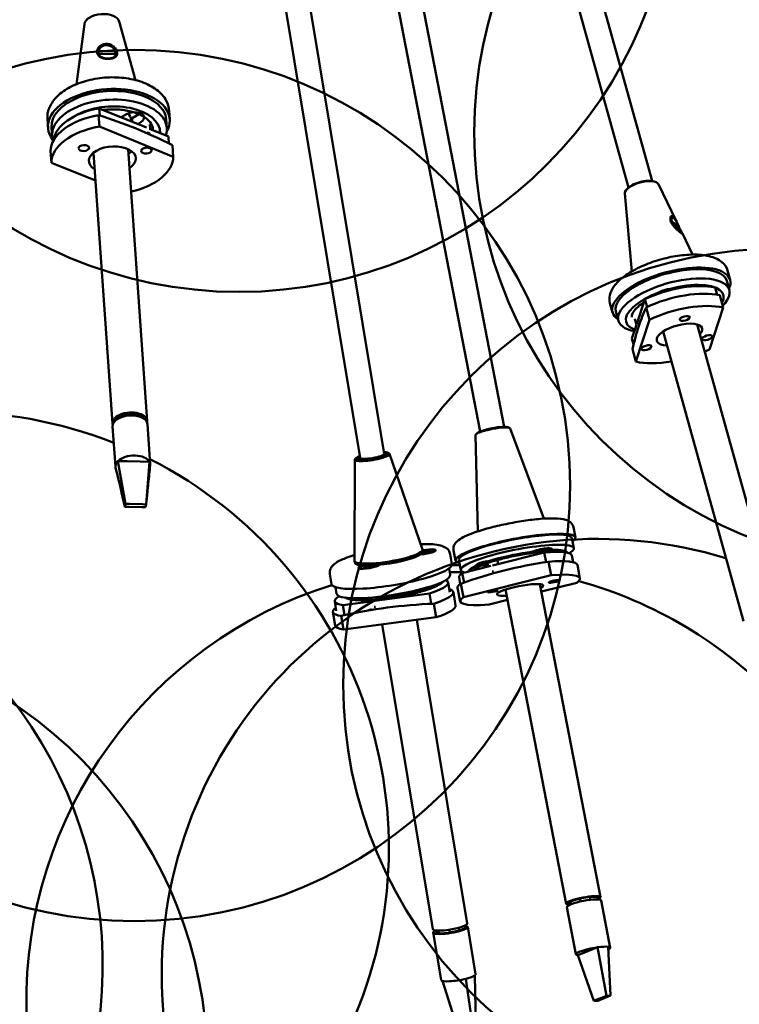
# Model space of a CAD drawing. Header units: millimetres. Extents: x 224 to 3432, y 73 to 2441.
# Tile 24 of 27: x 2882 to 3089, y 1639 to 1921. Entities that reach past the tile are written whole.
import ezdxf

# ---------------------------------------------------------------- set-up
doc = ezdxf.new("R2010")
doc.units = ezdxf.units.MM
doc.header["$LTSCALE"] = 12
doc.layers.add('Widoczne (ISO)', color=7, linetype='Continuous', lineweight=50)

msp = doc.modelspace()

# ---------------------------------------------------------------- linework, layer by layer
at = {"layer": 'Widoczne (ISO)'}
for p, q in [((3014.21, 1803.04), (2920.82, 2286.59)), ((2906.42, 2281.72), (2986.64, 1796.59)), ((3021.09, 1804.37), (2931.67, 2267.28)), ((3056.75, 1873.03), (2964.63, 2205.48)), ((3063.49, 1874.9), (2979.75, 2177.14)), ((2942.23, 2022.23), (2979.73, 1795.45)), ((2900.67, 1919.91), (2898.4, 1902.67)), ((2910.68, 1920.62), (2915.32, 1903.86)), ((2904.74, 1912.22), (2909.61, 1912.19)), ((2909.67, 1911.37), (2904.8, 1911.4)), ((2904.97, 1890.49), (2904.74, 1893.79)), ((2904.94, 1895.74), (2905.08, 1893.68)), ((2918.53, 1890.21), (2904.94, 1895.74)), ((2911.24, 1893.18), (2912.74, 1894.05)), ((2916.66, 1894.23), (2914.35, 1892.9)), ((2916.2, 1894.47), (2916.23, 1893.98)), ((2925.15, 1892.59), (2924.98, 1895.06)), ((2890.24, 1890.15), (2890.06, 1892.62)), ((2891.23, 1890.22), (2891.41, 1887.75)), ((2926.16, 1881.86), (2904.97, 1890.49)), ((2914.13, 1892.54), (2914.17, 1891.98)), ((2914.35, 1892.9), (2914.42, 1891.88)), ((2916.84, 1891.76), (2915.96, 1891.25)), ((2919.44, 1891.13), (2919.53, 1889.8)), ((2924.15, 1892.52), (2924.33, 1890.05)), ((2924.76, 1887.67), (2919.34, 1889.88)), ((2924.76, 1887.67), (2924.9, 1885.68)), ((2925.93, 1885.15), (2926.16, 1881.86)), ((2890.99, 1883.43), (2891.22, 1880.13)), ((2903.27, 1883.01), (2908.71, 1805.28)), ((2913.22, 1884.04), (2918.68, 1805.98)), ((2891.22, 1880.13), (2903.83, 1875)), ((3064.08, 1874.77), (3064.42, 1874.65)), ((3065.34, 1873.98), (3070.32, 1863.7)), ((3055.64, 1871.29), (3057.65, 1848.94)), ((3056.32, 1872.62), (3056.08, 1872.34)), ((3069.16, 1863.26), (3071.14, 1861.87)), ((3069.54, 1864.4), (3069.31, 1864.5)), ((3071.38, 1860.99), (3069.4, 1862.38)), ((3072.18, 1859.84), (3075.12, 1853.78)), ((3085.88, 1846.52), (3085.15, 1849.17)), ((3084.92, 1846.26), (3085.65, 1843.61)), ((3081.55, 1844.29), (3082.11, 1842.27)), ((3083.87, 1838.58), (3082.89, 1842.11)), ((3052.15, 1837.18), (3051.42, 1839.83)), ((3061.42, 1840.97), (3059.08, 1833.85)), ((3061.42, 1840.97), (3062.04, 1838.74)), ((3053.12, 1837.45), (3053.85, 1834.8)), ((3061.8, 1838.63), (3062.78, 1835.1)), ((3079.91, 1826.55), (3083.87, 1838.58)), ((3059.01, 1833.64), (3057.72, 1829.71)), ((3058.53, 1835.35), (3059.01, 1833.63)), ((3062.78, 1835.1), (3058.82, 1823.06)), ((3076.45, 1833.74), (3099.32, 1751.23)), ((3066.65, 1831.68), (3089.68, 1748.56)), ((3057.72, 1829.71), (3058.18, 1828.03)), ((3058.82, 1823.06), (3057.84, 1826.6)), ((2913.29, 1808), (2910.7, 1807.19)), ((2910.7, 1807.19), (2910.72, 1806.91)), ((2911.15, 1807.47), (2911.16, 1807.33)), ((2912.52, 1807.91), (2912.53, 1807.76)), ((2913.32, 1807.6), (2913.29, 1808)), ((2916.18, 1807.7), (2916.18, 1807.73)), ((2916.26, 1807.7), (2916.26, 1807.67)), ((2916.7, 1807.47), (2916.71, 1807.22)), ((2917.02, 1807.1), (2916.7, 1807.47)), ((2908.77, 1804.46), (2909.57, 1792.93)), ((2918.74, 1805.16), (2919.55, 1793.63)), ((3022.24, 1804.22), (3022.63, 1804.01)), ((3022.75, 1803.89), (3032.45, 1778.01)), ((3012.84, 1801.97), (3013.49, 1774.35)), ((3013.2, 1802.47), (3012.91, 1802.13)), ((2987.68, 1796.95), (2988.06, 1796.73)), ((2910.28, 1794.53), (2912.93, 1794.46)), ((2912.49, 1782.26), (2910.28, 1794.53)), ((2912.93, 1794.46), (2916.7, 1794.37)), ((2916.7, 1794.37), (2919.35, 1794.3)), ((2918.43, 1782.11), (2919.35, 1794.3)), ((2978.25, 1794.94), (2978.13, 1765.94)), ((2978.63, 1795.46), (2978.34, 1795.13)), ((2988.21, 1796.58), (2997.66, 1769.16)), ((2912.3, 1781.41), (2911.34, 1785.51)), ((2912.49, 1782.26), (2912.3, 1781.41)), ((2912.3, 1781.41), (2913.39, 1781.38)), ((2913.58, 1782.23), (2912.49, 1782.26)), ((2913.39, 1781.38), (2917.15, 1781.28)), ((2917.35, 1782.13), (2913.58, 1782.23)), ((2917.15, 1781.28), (2918.24, 1781.26)), ((2918.43, 1782.11), (2917.35, 1782.13)), ((2918.24, 1781.26), (2918.43, 1782.11)), ((3041.48, 1772.63), (3040.91, 1775.53)), ((3040.49, 1772.44), (3041.05, 1769.53)), ((2997.75, 1768.63), (2997.67, 1769.11)), ((2998, 1768.69), (2998.28, 1768.57)), ((2998.13, 1768.54), (2998, 1768.69)), ((2998.91, 1768.84), (2998.56, 1768.63)), ((2999.52, 1768.86), (2998.94, 1768.65)), ((2998.97, 1768.6), (2999.89, 1768.77)), ((2999.89, 1768.77), (2999, 1768.57)), ((3001.06, 1768.9), (3001.1, 1768.67)), ((3007.11, 1765.99), (3006.55, 1768.89)), ((3027.53, 1768), (3029.86, 1768.8)), ((3030.95, 1769.11), (3031.18, 1767.94)), ((3031.22, 1769.17), (3031.45, 1768.01)), ((3033.78, 1768.77), (3031.82, 1768.1)), ((3036.31, 1769.01), (3036.41, 1768.46)), ((2978.22, 1765.4), (2978.14, 1765.88)), ((2997.56, 1768.16), (2997.64, 1768.27)), ((2997.59, 1768.2), (2997.76, 1768.26)), ((2997.73, 1768.32), (2997.66, 1768.3)), ((2997.68, 1768.34), (2997.69, 1768.34)), ((2997.71, 1768.36), (2997.73, 1768.32)), ((2997.74, 1768.48), (2997.82, 1768.48)), ((2997.78, 1768.07), (2998.13, 1768.28)), ((2997.81, 1768.3), (2997.86, 1768.12)), ((2998.7, 1768.23), (2998.42, 1768.35)), ((2998.57, 1768.38), (2998.7, 1768.23)), ((2999.53, 1768.43), (2998.87, 1768.43)), ((2998.88, 1768.61), (2998.9, 1768.43)), ((2998.98, 1768.55), (2998.99, 1768.43)), ((2999.91, 1768.6), (2999.11, 1768.54)), ((3006.07, 1764.92), (3005.59, 1767.83)), ((3008.09, 1766.18), (3008.65, 1763.27)), ((3016.13, 1766.03), (3016.47, 1764.27)), ((3032.57, 1768.29), (3017.7, 1764.57)), ((3019.08, 1766.6), (3019.38, 1764.99)), ((3019.15, 1766.2), (3019.88, 1766.29)), ((3032.57, 1768.29), (3033.1, 1765.54)), ((3033.36, 1768.44), (3033.38, 1768.35)), ((3040.52, 1767.46), (3040.89, 1765.51)), ((2978.55, 1765.02), (2978.44, 1765.1)), ((2979.6, 1763.94), (2979.64, 1763.7)), ((2980.74, 1764.12), (2981.66, 1764.29)), ((2981.67, 1764.27), (2980.74, 1764.12)), ((2980.85, 1764.3), (2981.6, 1764.34)), ((2980.98, 1763.99), (2981.65, 1764.21)), ((2981.32, 1764.48), (2981.88, 1764.45)), ((2981.52, 1763.99), (2981.98, 1764.21)), ((2981.69, 1764.32), (2981.71, 1764.26)), ((2981.73, 1764.25), (2981.76, 1764.1)), ((2982.19, 1764.49), (2982.19, 1764.55)), ((2982.23, 1764.55), (2982.28, 1764.4)), ((2982.43, 1764.12), (2982.28, 1764.27)), ((2982.31, 1764.55), (2982.34, 1764.52)), ((2982.44, 1764.29), (2982.43, 1764.12)), ((2983.31, 1764.3), (2982.74, 1764.34)), ((2982.9, 1764.54), (2982.92, 1764.33)), ((2982.93, 1764.46), (2982.94, 1764.33)), ((2982.96, 1764.52), (2983.46, 1764.6)), ((2983.57, 1764.6), (2982.97, 1764.49)), ((2983.78, 1764.48), (2983.03, 1764.45)), ((2985.05, 1764.73), (2985.07, 1764.6)), ((3005.25, 1763.71), (3005.56, 1761.84)), ((3017.26, 1764.46), (3009.05, 1762.41)), ((3016.37, 1764.76), (3015.07, 1764.59)), ((3033.78, 1765.64), (3034.53, 1761.77)), ((3042.81, 1760.87), (3042.06, 1764.75)), ((2971.54, 1759.21), (2971.05, 1762.12)), ((3008.12, 1761.2), (3008.49, 1759.25)), ((3009.05, 1762.41), (3009.58, 1759.69)), ((3034.53, 1761.77), (3009.38, 1755.48)), ((2972.7, 1758.33), (2973, 1756.46)), ((2998.53, 1758.13), (2998.55, 1758.05)), ((3001.42, 1759.07), (3001.43, 1759)), ((3005.03, 1759.69), (3005.49, 1756.9)), ((3008.44, 1754.24), (3007.7, 1758.11)), ((3009.38, 1755.48), (3008.63, 1759.35)), ((3021.45, 1757.66), (3038.86, 1667.52)), ((3031.34, 1759.21), (3048.68, 1669.42)), ((3031.74, 1757.1), (3041.87, 1759.63)), ((2982.3, 1755.3), (2982.45, 1754.37)), ((2999.65, 1756.49), (2983.93, 1754.42)), ((2985.29, 1755.57), (2985.4, 1754.93)), ((2999.65, 1756.49), (3000.11, 1753.7)), ((3007.14, 1753.07), (3006.49, 1756.95)), ((3016.72, 1753.35), (3022.03, 1754.67)), ((2972.47, 1754.31), (2972.93, 1751.52)), ((2983.47, 1754.36), (2974.8, 1753.21)), ((2974.8, 1753.21), (2975.26, 1750.42)), ((3000.92, 1753.59), (3001.56, 1749.71)), ((2972.6, 1747.36), (2971.96, 1751.24)), ((2974.98, 1746.2), (2974.34, 1750.08)), ((3001.56, 1749.71), (2974.98, 1746.2)), ((2996.03, 1748.98), (3010.45, 1661.82)), ((2986.11, 1747.67), (3000.58, 1660.19)), ((3040.01, 1668.08), (3039.71, 1667.54)), ((3039.71, 1667.54), (3039.78, 1667.17)), ((3040.16, 1667.33), (3040.01, 1668.08)), ((3040.06, 1668.13), (3040.07, 1668.11)), ((3040.77, 1668.42), (3040.77, 1668.41)), ((3040.89, 1668.46), (3040.89, 1668.45)), ((3045.59, 1669.46), (3042.79, 1668.99)), ((3042.79, 1668.99), (3042.95, 1668.14)), ((3043.87, 1669.22), (3043.88, 1669.17)), ((3045.2, 1669.4), (3045.2, 1669.43)), ((3045.75, 1668.63), (3045.59, 1669.46)), ((3047.34, 1669.53), (3047.34, 1669.51)), ((3047.83, 1669.4), (3047.95, 1668.75)), ((3048.87, 1668.45), (3051.48, 1654.9)), ((3039.05, 1666.56), (3041.66, 1653)), ((3000.74, 1659.22), (3002.99, 1645.63)), ((3001.41, 1659.84), (3001.48, 1659.39)), ((3001.48, 1659.39), (3002.33, 1659.03)), ((3002.33, 1659.03), (3002.21, 1659.79)), ((3005.37, 1660.06), (3005.51, 1659.23)), ((3005.51, 1659.23), (3008.21, 1659.82)), ((3008.21, 1659.82), (3008.08, 1660.63)), ((3009.77, 1661.22), (3009.86, 1660.67)), ((3010.61, 1660.85), (3012.85, 1647.27)), ((3042.23, 1652.74), (3043.87, 1653.4)), ((3043.87, 1653.4), (3046.21, 1654.34)), ((3046.21, 1654.34), (3047.86, 1655.01)), ((3050.46, 1641.11), (3047.86, 1655.01)), ((3051.61, 1641.17), (3050.92, 1655.16)), ((3046.77, 1639.62), (3042.23, 1652.74)), ((3007.42, 1632.68), (3003.37, 1645.37)), ((3011.96, 1632.69), (3010.12, 1645.98)), ((3012.91, 1633.06), (3012.66, 1646.95)), ((3047.45, 1639.9), (3046.77, 1639.62)), ((3046.77, 1639.62), (3047.92, 1639.68)), ((3049.78, 1640.84), (3047.45, 1639.9)), ((3047.92, 1639.68), (3048.6, 1639.95)), ((3048.6, 1639.95), (3050.93, 1640.89)), ((3050.46, 1641.11), (3049.78, 1640.84)), ((3051.61, 1641.17), (3050.46, 1641.11)), ((3050.93, 1640.89), (3051.61, 1641.17))]:
    msp.add_line(p, q, dxfattribs=at)
for centre in [(2945.02, 1968.07), (3137.5, 1888.82), (2914.96, 1787.52), (3099.88, 1730.47)]:
    msp.add_circle(centre, 125, dxfattribs=at)
for centre, radius, start, end in [((2862.97, 1683.56), 125, 68.3439, 63.138), ((2780.92, 1649.77), 125, 89.3636, 45.8626), ((3047.88, 1647.17), 125, 72.8846, 67.258), ((3009.04, 1639.66), 125, 90.3006, 91.3746), ((3009.04, 1639.66), 123, 89.8292, 91.68), ((3009.04, 1639.66), 125, 107.4039, 41.9029), ((3009.04, 1639.66), 125, 43.7969, 74.495), ((2810.97, 1620.93), 125, 91.8736, 62.8723)]:
    msp.add_arc(centre, radius, start, end, dxfattribs=at)
for centre, major_axis, ratio, start_param, end_param in [((2905.69, 1919.94), (-5.04, -0.35), 0.56481, 3.255914, 6.168864), ((2907.2, 1911.79), (-2.47, 0.41), 0.817721, 3.537009, 6.275886), ((2907.2, 1911.79), (-2.47, 0.41), 0.817721, 0.395416, 0.788536), ((2907.2, 1911.79), (2.47, -0.41), 0.817721, 5.882766, 6.275886), ((2907.69, 1891.37), (-17.46, -1.22), 0.56481, 2.787371, 6.637407), ((2907.87, 1888.9), (16.46, 1.15), 0.56481, 6.05844, 9.581549), ((2907.69, 1891.37), (16.46, 1.15), 0.56481, 0, 3.141593), ((2907.93, 1888.07), (14.46, 1.01), 0.56481, 6.22863, 8.567107), ((2908.46, 1884.29), (-17.46, -1.22), 0.56481, 4.887494, 6.246924), ((2908.29, 1886.76), (-16.46, -1.15), 0.56481, 4.877434, 6.180771), ((2914.79, 1892.91), (2.99, 0.21), 0.56481, 5.425439, 8.567032), ((2907.64, 1892.08), (6.48, 0.45), 0.56481, 0, 0.508498), ((2914.62, 1895.38), (-2.99, -0.21), 0.56481, 2.283847, 2.322497), ((2908.69, 1881), (-17.46, -1.22), 0.56481, 4.887494, 6.246924), ((2918.15, 1887.98), (-1.5, -0.1), 0.56481, 3.641918, 4.350907), ((2908.69, 1881), (-6.73, -0.47), 0.56481, 2.347615, 6.958569), ((2908.41, 1885.04), (6.73, 0.47), 0.56481, 3.701333, 3.816976), ((2908.41, 1885.04), (6.73, 0.47), 0.56481, 5.489207, 5.723445), ((2908.69, 1881), (17.46, 1.22), 0.56481, 4.986188, 6.246924), ((3060.53, 1872.49), (-4.87, -1.35), 0.400825, 3.214575, 6.210203), ((3060.46, 1872.75), (-4.53, -1.25), 0.400825, 3.684305, 5.740473), ((3070.27, 1862.12), (-0.98, 2.3), 0.28807, 4.481879, 7.220756), ((3070.27, 1862.12), (-0.98, 2.3), 0.28807, 1.340286, 1.409466), ((3070.27, 1862.12), (0.98, -2.3), 0.28807, 0.54445, 0.93757), ((3069.02, 1841.85), (15.9, 4.41), 0.400825, 0, 3.141593), ((3069.02, 1841.85), (-16.86, -4.67), 0.400825, 2.8019, 6.622878), ((3069.75, 1839.2), (15.9, 4.41), 0.400825, 5.664336, 10.096045), ((3070, 1838.31), (-13.96, -3.87), 0.400825, 2.758444, 6.789309), ((3069.63, 1837), (-15.9, -4.41), 0.400825, 3.76142, 5.14097), ((3070.37, 1834.35), (16.86, 4.67), 0.400825, 0.629887, 1.989317), ((3067.64, 1842.54), (2.89, 0.8), 0.400825, 0.616131, 2.58576), ((3071.35, 1830.82), (16.86, 4.67), 0.400825, 0.629887, 1.989317), ((3071.35, 1830.82), (-6.5, -1.8), 0.400825, 2.576773, 7.163645), ((3071.35, 1830.82), (-16.86, -4.67), 0.400825, 1.902662, 1.989317), ((3071.35, 1830.82), (-16.86, -4.67), 0.400825, 0.629887, 1.322636), ((2913.7, 1805.63), (4.99, 0.35), 0.56481, 6.136555, 9.571409), ((2913.75, 1804.81), (-4.99, -0.35), 0.56481, 3.141593, 6.283185), ((2913.7, 1805.63), (4.29, 0.3), 0.56481, 0.355663, 2.78593), ((2913.7, 1805.63), (4.24, 0.3), 0.56481, 2.317067, 2.744508), ((2913.67, 1806.04), (3.79, 0.27), 0.56481, 2.455728, 2.551614), ((2913.7, 1805.63), (4.24, 0.3), 0.56481, 0.74627, 1.627664), ((2913.67, 1806.04), (3.79, 0.27), 0.56481, 0.352918, 0.685864), ((3017.8, 1802.91), (-4.96, -0.96), 0.166658, 3.169767, 6.255011), ((3017.75, 1803.19), (4.61, 0.89), 0.166658, 0.200871, 2.940721), ((2983.19, 1796.02), (4.64, 0.77), 0.18132, 2.410853, 7.013925), ((2983.19, 1796.02), (-3.9, -0.64), 0.18132, 5.801199, 9.906764), ((2914.56, 1793.28), (-4.99, -0.35), 0.56481, 5.704168, 6.380054), ((2914.56, 1793.28), (4.99, 0.35), 0.56481, 0.244016, 2.562575), ((2914.56, 1793.28), (4.99, 0.35), 0.56481, 6.185329, 6.527202), ((2983.23, 1795.73), (-4.98, -0.82), 0.18132, 6.063781, 9.644183), ((2983.23, 1795.73), (-3.6, -0.6), 0.18132, 5.96464, 6.252242), ((2983.19, 1796.02), (3.45, 0.57), 0.18132, 3.141593, 6.283185), ((2983.23, 1795.73), (3.6, 0.6), 0.18132, 0.030943, 0.318545), ((3024.29, 1769.31), (-17.18, -3.32), 0.166658, 2.8019, 6.622878), ((3024.29, 1769.31), (16.2, 3.13), 0.166658, 0, 3.141593), ((2987.9, 1767.5), (9.77, 1.62), 0.18132, 3.110858, 6.313919), ((2998.35, 1768.46), (3.11, 0.51), 0.18132, 4.251813, 8.032761), ((2998.35, 1768.46), (2.71, 0.45), 0.18132, 4.238678, 8.059111), ((2999.1, 1768.65), (-0.21, -0.035), 0.18132, 5.533388, 7.160336), ((2998.39, 1768.22), (2.71, 0.45), 0.18132, 6.205552, 6.283185), ((3024.85, 1766.4), (16.2, 3.13), 0.166658, 5.843831, 9.753731), ((3025.04, 1765.42), (-14.23, -2.75), 0.166658, 3.162898, 6.210966), ((3031.82, 1768.78), (2.95, 0.57), 0.166658, 5.408578, 8.55017), ((3024.32, 1764.33), (16.2, 3.13), 0.166658, 0, 1.004134), ((2987.98, 1767.01), (9.77, 1.62), 0.18132, 3.141593, 6.283185), ((2988, 1766.91), (-9.67, -1.6), 0.18132, 0.185437, 2.956156), ((2997.5, 1768.33), (0.21, 0.035), 0.18132, 5.792532, 6.621381), ((2997.48, 1768.52), (-0.123, 0.35), 0.498169, 3.898551, 3.998868), ((2997.6, 1768.26), (0.21, 0.035), 0.18132, 5.533388, 7.160336), ((2997.96, 1768.53), (0.21, 0.035), 0.18132, 3.962591, 5.58954), ((2997.96, 1768.74), (0.246, -0.294), 0.001398, 0.156671, 0.812979), ((2998.32, 1768.3), (-0.21, -0.035), 0.18132, 4.221735, 5.848684), ((2998.31, 1768.81), (0.129, 0.368), 0.159825, 3.393602, 4.04991), ((2998.37, 1768.62), (0.21, 0.035), 0.18132, 4.221735, 5.848684), ((2998.67, 1768.57), (-0.135, -0.365), 0.091707, 5.313221, 5.625911), ((2998.73, 1768.38), (-0.21, -0.035), 0.18132, 3.962591, 5.58954), ((2999.07, 1768.84), (0.086, -0.358), 0.520174, 5.336719, 5.457536), ((2999.19, 1768.59), (-0.21, -0.035), 0.18132, 5.792532, 7.41948), ((3024.85, 1766.4), (6.87, 1.33), 0.166658, 1.1391, 2.347673), ((3024.88, 1761.43), (17.18, 3.32), 0.166658, 0, 0.994074), ((2988.8, 1762.06), (-17.27, -2.85), 0.18132, 0, 3.141593), ((2982.31, 1764.39), (3.11, 0.51), 0.18132, 2.157418, 6.045879), ((2982.31, 1764.39), (2.71, 0.45), 0.18132, 2.144283, 6.059014), ((2982.35, 1764.15), (-2.71, -0.45), 0.18132, 0, 0.077633), ((2981.48, 1764.29), (0.21, 0.035), 0.18132, 5.643554, 7.270502), ((2981.46, 1764.48), (-0.09, 0.357), 0.518686, 3.929578, 4.029402), ((2981.52, 1764.21), (0.21, 0.035), 0.18132, 5.384409, 7.011358), ((2982.04, 1764.5), (0.21, 0.035), 0.18132, 3.813613, 5.440561), ((2982.16, 1764.21), (-0.21, -0.035), 0.18132, 4.072757, 5.699705), ((2982.04, 1764.7), (0.246, -0.299), 0.062155, 5.432335, 6.088643), ((2982.4, 1764.76), (0.135, 0.365), 0.099061, 3.358159, 4.014467), ((2982.46, 1764.57), (0.21, 0.035), 0.18132, 4.072757, 5.267406), ((2982.52, 1764.48), (-0.138, -0.36), 0.029035, 5.275765, 5.845641), ((2982.58, 1764.29), (-0.21, -0.035), 0.18132, 3.813613, 5.440561), ((2983.11, 1764.57), (-0.21, -0.035), 0.18132, 5.517991, 7.011358), ((2983.14, 1764.5), (-0.21, -0.035), 0.18132, 5.643554, 7.270502), ((2983.08, 1764.76), (0.051, -0.364), 0.523925, 5.373808, 5.474323), ((2982.35, 1764.15), (2.71, 0.45), 0.18132, 6.205552, 6.283185), ((3015.99, 1765.25), (-2.95, -0.57), 0.166658, 4.617687, 7.502973), ((2989.28, 1759.15), (16.28, 2.69), 0.18132, 3.141593, 6.283185), ((2988.75, 1757), (16.28, 2.69), 0.18132, 5.415692, 6.552639), ((3024.32, 1764.33), (-16.2, -3.13), 0.166658, 5.90777, 6.283185), ((3018.29, 1762.74), (-1.47, -0.28), 0.166658, 4.868614, 5.184883), ((3025.63, 1757.56), (17.18, 3.32), 0.166658, 5.91783, 7.27726), ((2989.45, 1758.17), (-14.3, -2.36), 0.18132, 0.20241, 2.939182), ((2998.02, 1758.23), (1.48, 0.24), 0.18132, 4.489683, 6.094976), ((2989.23, 1754.09), (17.27, 2.85), 0.18132, 5.425752, 6.622878), ((3024.88, 1761.43), (-17.18, -3.32), 0.166658, 5.91783, 6.283185), ((3025.63, 1757.56), (-6.63, -1.28), 0.166658, 2.640486, 7.204931), ((2988.75, 1757), (-16.28, -2.69), 0.18132, 5.857241, 6.795242), ((2982.91, 1754.7), (-1.48, -0.24), 0.18132, 5.061388, 7.553929), ((2988.75, 1757), (-6.91, -1.14), 0.18132, 1.023516, 2.400938), ((2989.6, 1757.21), (5.92, 0.98), 0.18132, 4.287302, 5.137476), ((3025.63, 1757.56), (-17.18, -3.32), 0.166658, 5.91783, 7.27726), ((2989.23, 1754.09), (-17.27, -2.85), 0.18132, 5.943493, 6.785182), ((2984.19, 1753.05), (-1.48, -0.24), 0.18132, 1.234944, 1.551213), ((2989.87, 1750.21), (17.27, 2.85), 0.18132, 5.425752, 6.283185), ((2989.87, 1750.21), (-17.27, -2.85), 0.18132, 0, 0.501997), ((3043.77, 1668.47), (4.91, 0.95), 0.166658, 5.695203, 10.01276), ((3043.96, 1667.5), (-4.91, -0.95), 0.166658, 3.141593, 6.283185), ((3043.77, 1668.47), (4.22, 0.82), 0.166658, 6.027591, 9.680372), ((3043.77, 1668.47), (4.17, 0.81), 0.166658, 1.776606, 2.658), ((3043.68, 1668.96), (-3.73, -0.72), 0.166658, 0.21065, 0.226031), ((3043.77, 1668.47), (4.17, 0.81), 0.166658, 0.20581, 1.087204), ((3043.68, 1668.96), (3.73, 0.72), 0.166658, 6.057154, 6.072535), ((3005.51, 1661), (4.93, 0.82), 0.18132, 3.141593, 6.283185), ((3005.67, 1660.03), (-4.93, -0.82), 0.18132, 5.724528, 9.983435), ((3005.67, 1660.03), (-4.19, -0.69), 0.18132, 0.620234, 1.501628), ((3005.67, 1660.03), (4.19, 0.69), 0.18132, 5.332623, 6.214017), ((3046.57, 1653.95), (-4.91, -0.95), 0.166658, 4.415945, 6.734504), ((3046.57, 1653.95), (-4.91, -0.95), 0.166658, 3.592911, 4.415945), ((3046.57, 1653.95), (4.91, 0.95), 0.166658, 5.784321, 6.734504), ((3007.92, 1646.45), (4.93, 0.82), 0.18132, 5.968508, 6.283185), ((3007.92, 1646.45), (-4.93, -0.82), 0.18132, 0, 2.003882), ((3007.92, 1646.45), (4.93, 0.82), 0.18132, 5.145475, 5.968508)]:
    msp.add_ellipse(centre, major_axis=major_axis, ratio=ratio, start_param=start_param, end_param=end_param, dxfattribs=at)
for centre, major_axis, ratio in [((2900.51, 1884.33), (-1.5, -0.1), 0.56481), ((2918.46, 1883.62), (-1.5, -0.1), 0.56481), ((3072.87, 1835.46), (-1.45, -0.4), 0.400825), ((3079.3, 1829.94), (-1.45, -0.4), 0.400825), ((3061.87, 1827.06), (-1.45, -0.4), 0.400825), ((3035.33, 1759.98), (1.47, 0.28), 0.166658), ((3017.74, 1757.22), (1.47, 0.28), 0.166658)]:
    msp.add_ellipse(centre, major_axis=major_axis, ratio=ratio, dxfattribs=at)
for points, knots in [([(2904.28, 1911.87), (2904.29, 1911.7), (2904.32, 1911.53), (2904.5, 1911.08), (2904.7, 1910.83), (2905.05, 1910.57), (2905.15, 1910.51), (2905.53, 1910.3), (2905.88, 1910.17), (2906.58, 1910.01), (2906.93, 1909.96), (2907.74, 1909.93), (2908.21, 1909.97), (2908.98, 1910.15), (2909.28, 1910.27), (2909.61, 1910.5), (2909.7, 1910.58), (2909.96, 1910.86), (2910.07, 1911.09), (2910.15, 1911.67), (2910.09, 1912.01), (2909.73, 1912.78), (2909.43, 1913.17), (2908.81, 1913.69), (2908.48, 1913.9), (2907.77, 1914.17), (2907.39, 1914.24), (2906.68, 1914.25), (2906.31, 1914.18), (2905.73, 1913.96), (2905.51, 1913.84), (2905.03, 1913.5), (2904.8, 1913.25), (2904.48, 1912.75), (2904.38, 1912.51), (2904.29, 1912.14), (2904.28, 1912), (2904.28, 1911.87)], [-1.504256, -1.504256, -1.504256, -1.504256, -1.444649, -1.444649, -1.341108, -1.341108, -1.30597, -1.30597, -1.208059, -1.208059, -1.12742, -1.12742, -1.012024, -1.012024, -0.914325, -0.914325, -0.86858, -0.86858, -0.772667, -0.772667, -0.656304, -0.656304, -0.537522, -0.537522, -0.447771, -0.447771, -0.358019, -0.358019, -0.268268, -0.268268, -0.207518, -0.207518, -0.116042, -0.116042, -0.044632, -0.044632, 0, 0, 0, 0]), ([(2909.24, 1910.56), (2909.17, 1910.49), (2909.08, 1910.43), (2908.8, 1910.26), (2908.54, 1910.16), (2907.94, 1910.03), (2907.58, 1910.01), (2906.98, 1910.03), (2906.73, 1910.06), (2906.17, 1910.18), (2905.88, 1910.28), (2905.55, 1910.45), (2905.47, 1910.5), (2905.37, 1910.56), (2905.36, 1910.58), (2905.34, 1910.59)], [0.8718372, 0.8718372, 0.8718372, 0.8718372, 0.914325, 0.914325, 1.0120237, 1.0120237, 1.1274203, 1.1274203, 1.2080586, 1.2080586, 1.3059698, 1.3059698, 1.3411084, 1.3411084, 1.3484576, 1.3484576, 1.3484576, 1.3484576]), ([(2890.06, 1892.62), (2889.99, 1893.69), (2890.17, 1894.76), (2890.99, 1896.88), (2891.67, 1897.91), (2893.53, 1899.89), (2894.77, 1900.82), (2897.64, 1902.42), (2899.28, 1903.08), (2902.78, 1904.07), (2904.62, 1904.4), (2908.34, 1904.7), (2910.21, 1904.67), (2913.81, 1904.25), (2915.54, 1903.87), (2918.72, 1902.75), (2920.16, 1902.01), (2922.54, 1900.21), (2923.51, 1899.15), (2924.62, 1897.04), (2924.91, 1896.06), (2924.98, 1895.06)], [3.905836, 3.905836, 3.905836, 3.905836, 4.16664, 4.16664, 4.453038, 4.453038, 4.781968, 4.781968, 5.122395, 5.122395, 5.459585, 5.459585, 5.794926, 5.794926, 6.131774, 6.131774, 6.472033, 6.472033, 6.803443, 6.803443, 7.047429, 7.047429, 7.047429, 7.047429]), ([(2904.74, 1893.79), (2908.33, 1892.69), (2911.88, 1891.4), (2918.71, 1888.62), (2922.28, 1887.01), (2925.93, 1885.15)], [35.882115, 35.882115, 35.882115, 35.882115, 37.196513, 37.196513, 38.510912, 38.510912, 38.510912, 38.510912]), ([(2906.1, 1895.27), (2906.14, 1895.27), (2906.17, 1895.28), (2907.54, 1895.44), (2908.89, 1895.49), (2911.52, 1895.35), (2912.79, 1895.16), (2915.11, 1894.58), (2916.15, 1894.19), (2917.91, 1893.27), (2918.62, 1892.75), (2919.69, 1891.63), (2920.04, 1891.04), (2920.28, 1890.23), (2920.32, 1889.99), (2920.34, 1889.75)], [4.476472, 4.476472, 4.476472, 4.476472, 4.484795, 4.484795, 4.79322, 4.79322, 5.101166, 5.101166, 5.406364, 5.406364, 5.708634, 5.708634, 6.021845, 6.021845, 6.152041, 6.152041, 6.152041, 6.152041]), ([(2915.8, 1893.74), (2915.74, 1893.86), (2915.71, 1894), (2915.75, 1894.25), (2915.81, 1894.37), (2915.91, 1894.5), (2915.93, 1894.51), (2915.94, 1894.53)], [-0.6296073, -0.6296073, -0.6296073, -0.6296073, -0.5570692, -0.5570692, -0.489462, -0.489462, -0.4814572, -0.4814572, -0.4814572, -0.4814572]), ([(3070.55, 1863.2), (3070.52, 1863.26), (3070.49, 1863.33), (3070.32, 1863.7), (3070.18, 1863.99), (3069.88, 1864.47), (3069.72, 1864.64), (3069.43, 1864.84), (3069.28, 1864.88), (3069.06, 1864.82), (3068.97, 1864.76), (3068.81, 1864.54), (3068.75, 1864.36), (3068.73, 1863.92), (3068.75, 1863.7), (3068.86, 1863.32), (3068.91, 1863.18), (3068.98, 1863.03)], [-0.5559097, -0.5559097, -0.5559097, -0.5559097, -0.5375221, -0.5375221, -0.4477707, -0.4477707, -0.3580194, -0.3580194, -0.2682681, -0.2682681, -0.2075181, -0.2075181, -0.116042, -0.116042, -0.0446315, -0.0446315, 0, 0, 0, 0]), ([(3068.98, 1863.03), (3069.06, 1862.84), (3069.17, 1862.64), (3069.53, 1862.09), (3069.82, 1861.75), (3070.21, 1861.34), (3070.31, 1861.24), (3070.68, 1860.88), (3070.97, 1860.62), (3071.45, 1860.22), (3071.65, 1860.07), (3072.02, 1859.81), (3072.15, 1859.72), (3072.23, 1859.74), (3072.2, 1859.81), (3072.11, 1859.99), (3072.06, 1860.06), (3071.91, 1860.32), (3071.77, 1860.56), (3071.46, 1861.14), (3071.29, 1861.48), (3071.12, 1861.85)], [-1.5042559, -1.5042559, -1.5042559, -1.5042559, -1.4446488, -1.4446488, -1.3411084, -1.3411084, -1.3059698, -1.3059698, -1.2080586, -1.2080586, -1.1274203, -1.1274203, -1.0120237, -1.0120237, -0.914325, -0.914325, -0.86858, -0.86858, -0.7726667, -0.7726667, -0.6722714, -0.6722714, -0.6722714, -0.6722714]), ([(3051.42, 1839.83), (3051.21, 1840.57), (3051.21, 1841.36), (3051.57, 1843.01), (3051.98, 1843.84), (3053.3, 1845.68), (3054.33, 1846.66), (3056.83, 1848.51), (3058.31, 1849.37), (3061.5, 1850.88), (3063.2, 1851.54), (3066.68, 1852.62), (3068.46, 1853.04), (3071.96, 1853.62), (3073.68, 1853.77), (3076.94, 1853.79), (3078.47, 1853.64), (3081.26, 1852.98), (3082.51, 1852.46), (3084.27, 1851), (3084.88, 1850.15), (3085.15, 1849.17)], [2.789822, 2.789822, 2.789822, 2.789822, 2.996913, 2.996913, 3.249693, 3.249693, 3.597646, 3.597646, 3.949466, 3.949466, 4.287679, 4.287679, 4.621526, 4.621526, 4.95696, 4.95696, 5.301001, 5.301001, 5.660488, 5.660488, 5.931415, 5.931415, 5.931415, 5.931415]), ([(3057.71, 1835.85), (3057.62, 1836.17), (3057.66, 1836.62), (3058.37, 1837.76), (3058.83, 1838.29), (3059.93, 1839.25), (3060.49, 1839.67), (3061.13, 1840.08)], [1.8882416, 1.8882416, 1.8882416, 1.8882416, 2.3035403, 2.3035403, 2.585168, 2.585168, 2.7996558, 2.7996558, 2.7996558, 2.7996558]), ([(3057.84, 1826.6), (3058.41, 1829.06), (3059.02, 1831.26), (3060.3, 1835.13), (3061.01, 1836.98), (3061.8, 1838.63)], [35.882115, 35.882115, 35.882115, 35.882115, 37.196513, 37.196513, 38.510912, 38.510912, 38.510912, 38.510912]), ([(2919.54, 1793.35), (2919.36, 1791.6), (2919.19, 1789.85), (2918.92, 1787.24), (2918.83, 1786.37), (2918.7, 1785.08), (2918.66, 1784.65), (2918.59, 1784.03), (2918.57, 1783.83), (2918.55, 1783.54), (2918.54, 1783.45), (2918.53, 1783.33), (2918.52, 1783.29), (2918.52, 1783.22), (2918.52, 1783.2), (2918.52, 1783.18)], [0, 0, 0, 0, 0.644778, 0.644778, 0.967401, 0.967401, 1.129287, 1.129287, 1.211266, 1.211266, 1.253485, 1.253485, 1.275461, 1.275461, 1.298236, 1.298236, 1.298236, 1.298236]), ([(3006.55, 1768.89), (3006.48, 1769.26), (3006.5, 1769.64), (3006.67, 1770.34), (3006.83, 1770.64), (3007.3, 1771.31), (3007.64, 1771.6), (3009.05, 1772.65), (3010.46, 1773.28), (3013.6, 1774.41), (3015.09, 1774.87), (3018.27, 1775.72), (3019.94, 1776.12), (3023.32, 1776.82), (3025.04, 1777.12), (3028.36, 1777.62), (3029.97, 1777.81), (3032.94, 1778.06), (3034.31, 1778.11), (3036.77, 1778.06), (3037.8, 1777.97), (3039.13, 1777.55), (3039.51, 1777.4), (3040.11, 1776.95), (3040.3, 1776.77), (3040.67, 1776.26), (3040.84, 1775.91), (3040.91, 1775.53)], [1.794579, 1.794579, 1.794579, 1.794579, 1.87183, 1.87183, 1.963445, 1.963445, 2.127195, 2.127195, 2.61283, 2.61283, 2.9567, 2.9567, 3.286548, 3.286548, 3.613332, 3.613332, 3.94106, 3.94106, 4.275272, 4.275272, 4.638455, 4.638455, 4.787314, 4.787314, 4.857463, 4.857463, 4.936172, 4.936172, 4.936172, 4.936172]), ([(3005.59, 1767.83), (3005.52, 1768.22), (3005.36, 1768.59), (3004.92, 1769.22), (3004.63, 1769.46), (3003.85, 1769.99), (3003.35, 1770.16), (3001.51, 1770.63), (2999.92, 1770.74), (2997.69, 1770.72), (2997.41, 1770.72), (2997.12, 1770.71)], [4.7995306, 4.7995306, 4.7995306, 4.7995306, 4.8858439, 4.8858439, 4.9899306, 4.9899306, 5.1871726, 5.1871726, 5.657138, 5.657138, 5.7227518, 5.7227518, 5.7227518, 5.7227518]), ([(2998.88, 1768.73), (2998.88, 1768.75), (2998.88, 1768.76), (2998.88, 1768.79), (2998.89, 1768.81), (2998.9, 1768.83), (2998.9, 1768.83), (2998.91, 1768.84)], [0.04758377, 0.04758377, 0.04758377, 0.04758377, 0.05181414, 0.05181414, 0.05697832, 0.05697832, 0.06215096, 0.06215096, 0.06215096, 0.06215096]), ([(3037.26, 1768.45), (3037.26, 1768.45), (3037.26, 1768.46), (3037.2, 1768.54), (3037.15, 1768.65), (3037.13, 1768.77)], [3.9619127, 3.9619127, 3.9619127, 3.9619127, 3.96761883, 3.96761883, 4.03793912, 4.03793912, 4.03793912, 4.03793912]), ([(2978.14, 1767.57), (2976.87, 1767.18), (2975.75, 1766.77), (2973.62, 1765.84), (2972.71, 1765.37), (2971.7, 1764.34), (2971.46, 1764.05), (2971.08, 1763.23), (2970.96, 1762.67), (2971.05, 1762.12)], [7.0179021, 7.0179021, 7.0179021, 7.0179021, 7.3224271, 7.3224271, 7.6967615, 7.6967615, 7.8189424, 7.8189424, 7.9411233, 7.9411233, 7.9411233, 7.9411233]), ([(2997.79, 1768.08), (2997.75, 1768.07), (2997.7, 1768.07), (2997.62, 1768.06), (2997.58, 1768.06), (2997.51, 1768.06), (2997.49, 1768.06), (2997.47, 1768.06)], [4.4983991, 4.4983991, 4.4983991, 4.4983991, 4.5819159, 4.5819159, 4.6689693, 4.6689693, 4.7193272, 4.7193272, 4.7193272, 4.7193272]), ([(2998.2, 1768.45), (2998.21, 1768.43), (2998.21, 1768.4), (2998.22, 1768.36), (2998.22, 1768.34), (2998.23, 1768.32)], [-2.79635517, -2.79635517, -2.79635517, -2.79635517, -2.79003986, -2.79003986, -2.78334714, -2.78334714, -2.78334714, -2.78334714]), ([(2999.86, 1768.58), (2999.84, 1768.57), (2999.83, 1768.56), (2999.8, 1768.54), (2999.78, 1768.53), (2999.73, 1768.51), (2999.71, 1768.5), (2999.66, 1768.48), (2999.63, 1768.47), (2999.57, 1768.45), (2999.55, 1768.44), (2999.52, 1768.43)], [2.9234099, 2.9234099, 2.9234099, 2.9234099, 3.0105873, 3.0105873, 3.0977647, 3.0977647, 3.1849421, 3.1849421, 3.2721194, 3.2721194, 3.3489511, 3.3489511, 3.3489511, 3.3489511]), ([(2999.86, 1768.58), (2999.86, 1768.58), (2999.86, 1768.59), (2999.88, 1768.59), (2999.9, 1768.6), (2999.91, 1768.6)], [0.055965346, 0.055965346, 0.055965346, 0.055965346, 0.056978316, 0.056978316, 0.062150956, 0.062150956, 0.062150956, 0.062150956]), ([(3012.58, 1764.03), (3012.59, 1764), (3012.59, 1763.96), (3012.61, 1763.68), (3012.52, 1763.52), (3012.49, 1763.47), (3012.52, 1763.52), (3012.76, 1763.72), (3013.02, 1763.89), (3013.86, 1764.34), (3014.51, 1764.62), (3016.17, 1765.25), (3017.2, 1765.59), (3019.53, 1766.26), (3020.83, 1766.59), (3023.53, 1767.21), (3024.95, 1767.49), (3027.73, 1767.96), (3029.09, 1768.16), (3031.63, 1768.45), (3032.81, 1768.54), (3034.81, 1768.61), (3035.66, 1768.59), (3036.49, 1768.51), (3036.67, 1768.49), (3036.82, 1768.46)], [0.894481, 0.894481, 0.894481, 0.894481, 0.914915, 0.914915, 1.059681, 1.059681, 1.194385, 1.194385, 1.39531, 1.39531, 1.664505, 1.664505, 1.965865, 1.965865, 2.277599, 2.277599, 2.592473, 2.592473, 2.907576, 2.907576, 3.220246, 3.220246, 3.524211, 3.524211, 3.621576, 3.621576, 3.621576, 3.621576]), ([(2981.53, 1764), (2981.49, 1763.99), (2981.45, 1763.99), (2981.38, 1763.99), (2981.34, 1763.99), (2981.27, 1763.99), (2981.23, 1763.99), (2981.16, 1763.99), (2981.13, 1763.99), (2981.07, 1763.99), (2981.04, 1763.99), (2981.01, 1764)], [1.3586157, 1.3586157, 1.3586157, 1.3586157, 1.4403117, 1.4403117, 1.5274026, 1.5274026, 1.6144935, 1.6144935, 1.7015844, 1.7015844, 1.7886753, 1.7886753, 1.7886753, 1.7886753]), ([(2981.32, 1764.48), (2981.33, 1764.48), (2981.34, 1764.48), (2981.36, 1764.46), (2981.37, 1764.45), (2981.39, 1764.43), (2981.4, 1764.41), (2981.4, 1764.4)], [0.02076039, 0.02076039, 0.02076039, 0.02076039, 0.02593303, 0.02593303, 0.03109721, 0.03109721, 0.03532758, 0.03532758, 0.03532758, 0.03532758]), ([(2982.28, 1764.4), (2982.28, 1764.38), (2982.29, 1764.36), (2982.29, 1764.31), (2982.3, 1764.28), (2982.31, 1764.24)], [-2.79635517, -2.79635517, -2.79635517, -2.79635517, -2.79003986, -2.79003986, -2.78071922, -2.78071922, -2.78071922, -2.78071922]), ([(2983.74, 1764.47), (2983.72, 1764.46), (2983.7, 1764.45), (2983.65, 1764.43), (2983.62, 1764.41), (2983.56, 1764.39), (2983.53, 1764.38), (2983.47, 1764.36), (2983.44, 1764.35), (2983.37, 1764.32), (2983.34, 1764.31), (2983.3, 1764.3)], [6.0652024, 6.0652024, 6.0652024, 6.0652024, 6.152322, 6.152322, 6.2394416, 6.2394416, 6.3265613, 6.3265613, 6.4136809, 6.4136809, 6.4939493, 6.4939493, 6.4939493, 6.4939493]), ([(3008.63, 1759.35), (3012.84, 1760.87), (3017.04, 1762.12), (3025.13, 1764.15), (3029.4, 1765.01), (3033.78, 1765.64)], [35.882115, 35.882115, 35.882115, 35.882115, 37.196513, 37.196513, 38.510912, 38.510912, 38.510912, 38.510912]), ([(2975.71, 1755.23), (2976.44, 1754.88), (2977.29, 1754.74), (2979.42, 1754.55), (2980.67, 1754.54), (2983.38, 1754.66), (2984.81, 1754.77), (2987.75, 1755.11), (2989.27, 1755.34), (2992.25, 1755.86), (2993.72, 1756.17), (2996.47, 1756.84), (2997.75, 1757.2), (3000.04, 1757.96), (3001.03, 1758.35), (3002.46, 1759.08), (3002.97, 1759.39), (3003.39, 1759.81)], [1.012108, 1.012108, 1.012108, 1.012108, 1.377895, 1.377895, 1.735209, 1.735209, 2.066442, 2.066442, 2.392431, 2.392431, 2.717576, 2.717576, 3.044778, 3.044778, 3.380569, 3.380569, 3.647029, 3.647029, 3.647029, 3.647029]), ([(2974.34, 1750.08), (2978.81, 1751.13), (2983.25, 1751.91), (2991.8, 1753.04), (2996.31, 1753.44), (3000.92, 1753.59)], [35.882115, 35.882115, 35.882115, 35.882115, 37.196513, 37.196513, 38.510912, 38.510912, 38.510912, 38.510912]), ([(2982.99, 1751.93), (2982.94, 1751.92), (2982.9, 1751.91), (2982.66, 1751.85), (2982.47, 1751.82), (2982.18, 1751.78), (2982.07, 1751.77), (2981.98, 1751.76)], [-0.1321984, -0.1321984, -0.1321984, -0.1321984, -0.1186679, -0.1186679, -0.0593926, -0.0593926, -0.0254432, -0.0254432, -0.0254432, -0.0254432])]:
    msp.add_open_spline(points, degree=3, knots=knots, dxfattribs=at)
for points, weights in [([(2904.46, 1912.08), (2904.61, 1912.15), (2904.74, 1912.22)], [1.00214270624, 1.00228624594, 1]), ([(2904.8, 1911.4), (2904.72, 1911.36), (2904.63, 1911.31)], [1, 1.00142949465, 1.00190906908]), ([(2909.61, 1912.19), (2909.72, 1912.12), (2909.84, 1912.04)], [1, 1.00228624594, 1.00214270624]), ([(2909.81, 1911.28), (2909.74, 1911.32), (2909.67, 1911.37)], [1.00190906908, 1.00142949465, 1]), ([(3068.89, 1863.24), (3069.03, 1863.25), (3069.16, 1863.26)], [1.00210980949, 1.00185284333, 1]), ([(3069.4, 1862.38), (3069.38, 1862.37), (3069.35, 1862.37)], [1, 1.0003745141, 1.00068382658]), ([(3071.14, 1861.87), (3071.08, 1861.79), (3071.02, 1861.7)], [1, 1.00228624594, 1.00214270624]), ([(2998.88, 1768.73), (2998.88, 1768.67), (2998.89, 1768.62)], [1.00378810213, 1.00643696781, 1.00878759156]), ([(2998.89, 1768.58), (2998.89, 1768.51), (2998.89, 1768.43)], [1.01012549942, 1.01329060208, 1.01587288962]), ([(2981.43, 1764.33), (2981.42, 1764.36), (2981.4, 1764.4)], [1.00694023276, 1.00542082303, 1.00378810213])]:
    msp.add_rational_spline(points, weights, degree=2, dxfattribs=at)
for points in [[(2904.72, 1911.63), (2904.71, 1911.73), (2904.72, 1911.85), (2904.74, 1911.96)], [(2904.76, 1911.38), (2904.74, 1911.46), (2904.73, 1911.54), (2904.72, 1911.63)], [(2909.52, 1911.93), (2909.59, 1911.73), (2909.62, 1911.54), (2909.62, 1911.37)], [(3070.72, 1861.71), (3070.78, 1861.58), (3070.84, 1861.45), (3070.89, 1861.33)], [(3071.43, 1860.26), (3071.43, 1860.26), (3071.43, 1860.25), (3071.44, 1860.24)], [(2911.34, 1785.51), (2910.77, 1787.96), (2910.19, 1790.31), (2909.62, 1792.66)], [(2980.98, 1763.99), (2980.99, 1764), (2981, 1764), (2981.01, 1764)], [(2983.74, 1764.47), (2983.75, 1764.47), (2983.77, 1764.48), (2983.78, 1764.48)]]:
    msp.add_open_spline(points, degree=3, dxfattribs=at)

doc.saveas('drawing.dxf')
